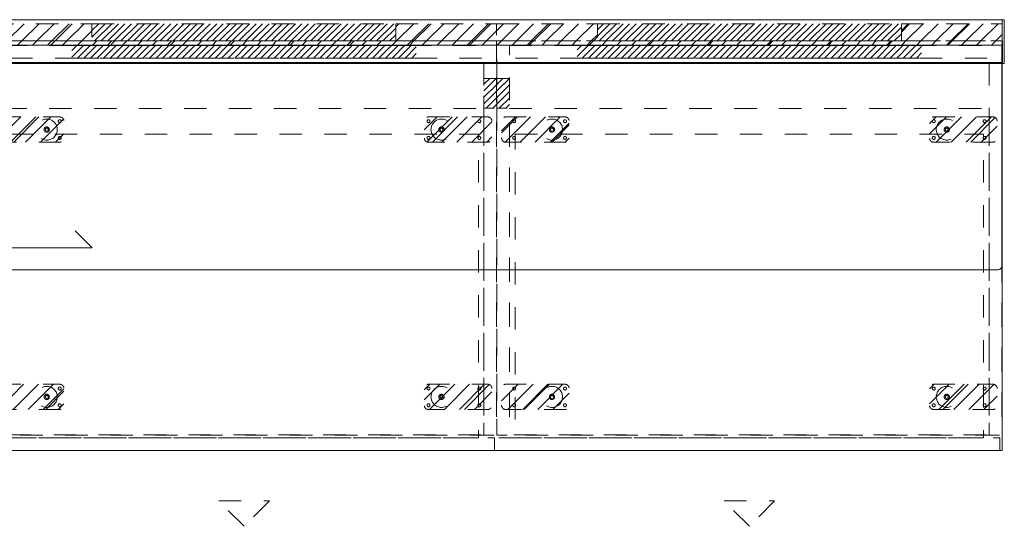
# Model space of a CAD drawing. Header units: inches. Extents: x -456 to -299, y -255 to -14.
# Tile 45 of 45: x -358 to -299, y -44 to -14. Entities that reach past the tile are written whole.
import ezdxf

# ---------------------------------------------------------------- set-up
doc = ezdxf.new("R2010")
doc.units = ezdxf.units.IN
doc.header["$LTSCALE"] = 32
doc.header["$MEASUREMENT"] = 0
doc.header["$PDMODE"] = 1
doc.header["$PDSIZE"] = -2
doc.linetypes.add('Dash Style-1', pattern=[0.083328, 0.041656, -0.041672])
for name, color, linetype, lineweight in [('DashLine', 7, 'Dash Style-1', 13), ('DashLineFill', 7, 'Dash Style-1', 13), ('Drawing', 7, 'Continuous', 18), ('None', 7, 'Continuous', 18), ('SolidLine', 7, 'Continuous', 15), ('Wood_1-H', 7, 'Continuous', 13)]:
    doc.layers.add(name, color=color, linetype=linetype, lineweight=lineweight)
doc.layers.add('Electrical', color=1, linetype='Dash Style-1', lineweight=15, true_color=0xff0000)
doc.layers.add('Textile-Cushion', color=7, linetype='Continuous', lineweight=18, true_color=0x4c4c4c)
pattern_1 = [(45, (0, 0), (-0.33333333, -0.7222222), [])]
pattern_2 = [(45, (0, 0), (-1.613016, 1.935715), []), (45, (-1.0608, 1.0608), (-0.472346, 0.4167613), [])]

# ---------------------------------------------------------------- blocks, each defined once
blk = doc.blocks.new('Group-2')
at = {"layer": 'DashLineFill', "linetype": 'Continuous', "lineweight": 13}
h = blk.add_hatch(dxfattribs=at)
h.set_pattern_fill('Steel', color=253, style=0, pattern_type=2)
h.set_pattern_definition(pattern_2)
h.paths.add_polyline_path([(60, 0), (65.984, 0), (65.984, -1.024), (60, -1.024)])
h = blk.add_hatch(dxfattribs=at)
h.set_pattern_fill('Steel', color=253, style=0, pattern_type=2)
h.set_pattern_definition(pattern_2)
h.paths.add_polyline_path([(84.016, 0), (90, 0), (90, -1.024), (84.016, -1.024)])
at = {"layer": 'Electrical', "linetype": 'Continuous', "lineweight": 5, "true_color": 0xdd0000}
h = blk.add_hatch(dxfattribs=at)
h.set_pattern_fill('ElectricalHatch', color=12, style=0, pattern_type=2)
h.set_pattern_definition(pattern_1)
h.paths.add_polyline_path([(65.984, 0), (84.016, 0), (84.016, -1.024), (65.984, -1.024)])
at = {"layer": 'DashLineFill', "flags": 128}
for points in [[(60, 0), (65.984, 0), (65.984, -1.024), (60, -1.024)], [(84.016, 0), (90, 0), (90, -1.024), (84.016, -1.024)]]:
    blk.add_lwpolyline(points, close=True, dxfattribs=at)
at = {"layer": 'Electrical', "flags": 128}
blk.add_lwpolyline([(65.984, 0), (84.016, 0), (84.016, -1.024), (65.984, -1.024)], close=True, dxfattribs=at)
blk = doc.blocks.new('Group-3')
at = {"layer": 'DashLineFill', "linetype": 'Continuous', "lineweight": 13}
h = blk.add_hatch(dxfattribs=at)
h.set_pattern_fill('Steel', color=253, style=0, pattern_type=2)
h.set_pattern_definition(pattern_2)
h.paths.add_polyline_path([(90, 0), (95.984, 0), (95.984, -1.024), (90, -1.024)])
h = blk.add_hatch(dxfattribs=at)
h.set_pattern_fill('Steel', color=253, style=0, pattern_type=2)
h.set_pattern_definition(pattern_2)
h.paths.add_polyline_path([(114.016, 0), (120, 0), (120, -1.024), (114.016, -1.024)])
at = {"layer": 'Electrical', "linetype": 'Continuous', "lineweight": 5, "true_color": 0xdd0000}
h = blk.add_hatch(dxfattribs=at)
h.set_pattern_fill('ElectricalHatch', color=12, style=0, pattern_type=2)
h.set_pattern_definition(pattern_1)
h.paths.add_polyline_path([(95.984, 0), (114.016, 0), (114.016, -1.024), (95.984, -1.024)])
at = {"layer": 'DashLineFill', "flags": 128}
for points in [[(90, 0), (95.984, 0), (95.984, -1.024), (90, -1.024)], [(114.016, 0), (120, 0), (120, -1.024), (114.016, -1.024)]]:
    blk.add_lwpolyline(points, close=True, dxfattribs=at)
at = {"layer": 'Electrical', "flags": 128}
blk.add_lwpolyline([(95.984, 0), (114.016, 0), (114.016, -1.024), (95.984, -1.024)], close=True, dxfattribs=at)
blk = doc.blocks.new('Group-4')
at = {"layer": 'SolidLine', "flags": 128}
for points in [[(0, 0.236), (120, 0.236), (120, -2.362), (0, -2.362)], [(120, 0.236), (120.126, 0.236), (120.126, -2.362), (120, -2.362)]]:
    blk.add_lwpolyline(points, close=True, dxfattribs=at)
at = {"layer": 'None'}
for name in ['Group-2', 'Group-3']:
    blk.add_blockref(name, (0, 0), dxfattribs=at)
blk = doc.blocks.new('SL Wall Panel (2D)')
at = {"layer": 'None'}
blk.add_blockref('Group-4', (0, 0), dxfattribs=at)
at = {"layer": 'Drawing', "color": 0, "flags": 1}
for tag in ['Catalog', 'FinishGroup', 'Discount', 'Option1', 'Option2', 'Option3', 'Option4', 'Option5', 'Option6', 'Option7', 'Option8', 'Option9', 'Option10', 'Option11', 'Option12', 'Custom', 'Tag', 'Item1', 'Item2', 'Item3', 'Item4', 'Item5', 'Item6', 'Item7', 'Item8', 'Item9', 'Item10', 'Item11', 'Item12', 'Item13', 'Item14', 'Item15', 'Item16', 'Item17', 'Item18', 'Item19', 'Item20', 'Item21', 'Item22', 'Item23', 'Item24', 'Item25']:
    blk.add_attdef(tag, (-95.955, -241.525), '', height=0.00709, dxfattribs=at)
blk = doc.blocks.new('Group-9')
at = {"layer": 'DashLineFill', "linetype": 'Continuous', "lineweight": 13}
h = blk.add_hatch(dxfattribs=at)
h.set_pattern_fill('Steel', color=253, style=0, pattern_type=2)
h.set_pattern_definition(pattern_2)
h.paths.add_polyline_path([(12, -12), (42, -12), (42, -12.252), (12, -12.252)])
at = {"layer": 'DashLineFill', "flags": 128}
blk.add_lwpolyline([(12, -12), (42, -12), (42, -12.252), (12, -12.252)], close=True, dxfattribs=at)
at = {"layer": 'SolidLine', "flags": 128}
blk.add_lwpolyline([(12, -12.252), (42, -12.252), (42, -13.276), (12, -13.276)], close=True, dxfattribs=at)
blk = doc.blocks.new('Group-10')
at = {"layer": 'None'}
blk.add_blockref('Group-9', (0, 0), dxfattribs=at)
blk = doc.blocks.new('SL Wall Tile (2D)-2')
at = {"layer": 'None'}
blk.add_blockref('Group-10', (0, 0), dxfattribs=at)
at = {"layer": 'Drawing', "color": 0, "flags": 1}
for tag in ['Tag', 'Catalog', 'Custom', 'FinishGroup', 'Discount', 'Item2', 'Item3', 'Item6', 'Item8', 'Item9', 'Item10', 'Item12', 'Item13', 'Item16', 'Item18', 'Item19', 'Item20', 'Item21', 'Item22', 'Item23', 'Item24', 'Item25', 'Option1', 'Option2', 'Option3', 'Option4', 'Option5', 'Option6', 'Option7', 'Option8', 'Option9', 'Option10', 'Option11', 'Option12', 'Item1', 'Item4', 'Item5', 'Item7', 'Item11', 'Item14', 'Item15', 'Item17']:
    blk.add_attdef(tag, (-12, -216.961), '', height=0.00709, dxfattribs=at)
blk = doc.blocks.new('Group-11')
at = {"layer": 'DashLineFill', "linetype": 'Continuous', "lineweight": 13}
h = blk.add_hatch(dxfattribs=at)
h.set_pattern_fill('Steel', color=253, style=0, pattern_type=2)
h.set_pattern_definition(pattern_2)
h.paths.add_polyline_path([(12, -12), (42, -12), (42, -12.252), (12, -12.252)])
at = {"layer": 'DashLineFill', "flags": 128}
blk.add_lwpolyline([(12, -12), (42, -12), (42, -12.252), (12, -12.252)], close=True, dxfattribs=at)
at = {"layer": 'SolidLine', "flags": 128}
blk.add_lwpolyline([(12, -12.252), (42, -12.252), (42, -13.276), (12, -13.276)], close=True, dxfattribs=at)
blk = doc.blocks.new('Group-12')
at = {"layer": 'None'}
blk.add_blockref('Group-11', (0, 0), dxfattribs=at)
blk = doc.blocks.new('SL Wall Tile (2D)-3')
at = {"layer": 'None'}
blk.add_blockref('Group-12', (0, 0), dxfattribs=at)
at = {"layer": 'Drawing', "color": 0, "flags": 1}
for tag in ['Tag', 'Catalog', 'Custom', 'FinishGroup', 'Discount', 'Item2', 'Item3', 'Item6', 'Item8', 'Item9', 'Item10', 'Item12', 'Item13', 'Item16', 'Item18', 'Item19', 'Item20', 'Item21', 'Item22', 'Item23', 'Item24', 'Item25', 'Option1', 'Option2', 'Option3', 'Option4', 'Option5', 'Option6', 'Option7', 'Option8', 'Option9', 'Option10', 'Option11', 'Option12', 'Item1', 'Item4', 'Item5', 'Item7', 'Item11', 'Item14', 'Item15', 'Item17']:
    blk.add_attdef(tag, (18, -216.961), '', height=0.00709, dxfattribs=at)
blk = doc.blocks.new('Group-13')
at = {"layer": 'DashLineFill', "linetype": 'Continuous', "lineweight": 13}
h = blk.add_hatch(dxfattribs=at)
h.set_pattern_fill('Steel', color=253, style=0, pattern_type=2)
h.set_pattern_definition(pattern_2)
h.paths.add_polyline_path([(12.02, -12), (132.02, -12), (132.02, -12.252), (12.02, -12.252)])
at = {"layer": 'DashLineFill', "flags": 128}
blk.add_lwpolyline([(12.02, -12), (132.02, -12), (132.02, -12.252), (12.02, -12.252)], close=True, dxfattribs=at)
at = {"layer": 'SolidLine', "flags": 128}
blk.add_lwpolyline([(12.02, -12.252), (132.02, -12.252), (132.02, -13.276), (12.02, -13.276)], close=True, dxfattribs=at)
blk = doc.blocks.new('Group-14')
at = {"layer": 'SolidLine', "flags": 128}
blk.add_lwpolyline([(12.02, -12.252), (131.98, -12.252), (131.98, -25.323, -0.414214), (131.744, -25.559), (12.256, -25.559, -0.414214), (12.02, -25.323), (12.02, -12.252)], format="xyb", close=True, dxfattribs=at)
blk = doc.blocks.new('Group-15')
at = {"layer": 'None'}
for name in ['Group-13', 'Group-14']:
    blk.add_blockref(name, (0, 0), dxfattribs=at)
blk = doc.blocks.new('Group-16')
at = {"layer": 'None'}
blk.add_blockref('Group-15', (0, 0), dxfattribs=at)
blk = doc.blocks.new('SL Overhead (2D)')
at = {"layer": 'None'}
blk.add_blockref('Group-16', (0, 0), dxfattribs=at)
at = {"layer": 'Drawing', "color": 0, "flags": 1}
for tag in ['Catalog', 'Custom', 'Tag', 'Option1', 'Option2', 'Option3', 'Option4', 'Option5', 'Option6', 'Option7', 'Option8', 'Option9', 'Option10', 'Option11', 'Option12', 'FinishGroup', 'Discount', 'Item1', 'Item2', 'Item3', 'Item4', 'Item5', 'Item6', 'Item7', 'Item8', 'Item9', 'Item10', 'Item11', 'Item12', 'Item13', 'Item14', 'Item15', 'Item16', 'Item17', 'Item18', 'Item19', 'Item20', 'Item21', 'Item22', 'Item23', 'Item24', 'Item25']:
    blk.add_attdef(tag, (-71.99, -171.98), '', height=0.00709, dxfattribs=at)
blk = doc.blocks.new('1BP8DW-Leveler (2D)')
at = {"layer": 'DashLine', "flags": 128}
for points in [[(0.625, 0), (0.622, -0.061), (0.613, -0.122), (0.598, -0.181), (0.577, -0.239), (0.551, -0.295), (0.52, -0.347), (0.483, -0.396), (0.442, -0.442), (0.396, -0.483), (0.347, -0.52), (0.295, -0.551), (0.239, -0.577), (0.181, -0.598), (0.122, -0.613), (0.061, -0.622), (0, -0.625), (-0.061, -0.622), (-0.122, -0.613), (-0.181, -0.598), (-0.239, -0.577), (-0.295, -0.551), (-0.347, -0.52), (-0.396, -0.483), (-0.442, -0.442), (-0.483, -0.396), (-0.52, -0.347), (-0.551, -0.295), (-0.577, -0.239), (-0.598, -0.181), (-0.613, -0.122), (-0.622, -0.061), (-0.625, 0), (-0.622, 0.061), (-0.613, 0.122), (-0.598, 0.181), (-0.577, 0.239), (-0.551, 0.295), (-0.52, 0.347), (-0.483, 0.396), (-0.442, 0.442), (-0.396, 0.483), (-0.347, 0.52), (-0.295, 0.551), (-0.239, 0.577), (-0.181, 0.598), (-0.122, 0.613), (-0.061, 0.622), (0, 0.625), (0.061, 0.622), (0.122, 0.613), (0.181, 0.598), (0.239, 0.577), (0.295, 0.551), (0.347, 0.52), (0.396, 0.483), (0.442, 0.442), (0.483, 0.396), (0.52, 0.347), (0.551, 0.295), (0.577, 0.239), (0.598, 0.181), (0.613, 0.122), (0.622, 0.061)], [(0, 0.156), (0.015, 0.155), (0.03, 0.153), (0.045, 0.15), (0.06, 0.144), (0.074, 0.138), (0.087, 0.13), (0.099, 0.121), (0.11, 0.11), (0.121, 0.099), (0.13, 0.087), (0.138, 0.074), (0.144, 0.06), (0.15, 0.045), (0.153, 0.03), (0.155, 0.015), (0.156, 0), (0.155, -0.015), (0.153, -0.03), (0.15, -0.045), (0.144, -0.06), (0.138, -0.074), (0.13, -0.087), (0.121, -0.099), (0.11, -0.11), (0.099, -0.121), (0.087, -0.13), (0.074, -0.138), (0.06, -0.144), (0.045, -0.15), (0.03, -0.153), (0.015, -0.155), (0, -0.156), (-0.015, -0.155), (-0.03, -0.153), (-0.045, -0.15), (-0.06, -0.144), (-0.074, -0.138), (-0.087, -0.13), (-0.099, -0.121), (-0.11, -0.11), (-0.121, -0.099), (-0.13, -0.087), (-0.138, -0.074), (-0.144, -0.06), (-0.15, -0.045), (-0.153, -0.03), (-0.155, -0.015), (-0.156, 0), (-0.155, 0.015), (-0.153, 0.03), (-0.15, 0.045), (-0.144, 0.06), (-0.138, 0.074), (-0.13, 0.087), (-0.121, 0.099), (-0.11, 0.11), (-0.099, 0.121), (-0.087, 0.13), (-0.074, 0.138), (-0.06, 0.144), (-0.045, 0.15), (-0.03, 0.153), (-0.015, 0.155)], [(0, 0.094), (-0.081, 0.047), (-0.081, -0.047), (0, -0.094), (0.081, -0.047), (0.081, 0.047)]]:
    blk.add_lwpolyline(points, close=True, dxfattribs=at)
blk = doc.blocks.new('Slate-LSVS-Leveler (2D)')
at = {"layer": 'DashLineFill', "linetype": 'Continuous', "lineweight": 13}
h = blk.add_hatch(dxfattribs=at)
h.set_pattern_fill('Steel', color=253, style=0, pattern_type=2)
h.set_pattern_definition(pattern_2)
edge = h.paths.add_edge_path()
edge.add_arc((-2.74, -0.496), 0.252, 180, 270)
edge.add_line((-2.74, -0.748), (0.772, -0.748))
edge.add_arc((0.772, -0.496), 0.252, 270, 360)
edge.add_line((1.024, -0.496), (1.024, 0.496))
edge.add_arc((0.772, 0.496), 0.252, 0, 90)
edge.add_line((0.772, 0.748), (-2.74, 0.748))
edge.add_arc((-2.74, 0.496), 0.252, 90, 180)
edge.add_line((-2.992, 0.496), (-2.992, -0.496))
at = {"layer": 'DashLineFill', "flags": 128}
blk.add_lwpolyline([(-2.992, -0.496, 0.414214), (-2.74, -0.748), (0.772, -0.748, 0.414214), (1.024, -0.496), (1.024, 0.496, 0.414214), (0.772, 0.748), (-2.74, 0.748, 0.414214), (-2.992, 0.496)], format="xyb", close=True, dxfattribs=at)
at = {"layer": 'SolidLine', "flags": 128}
for points in [[(-2.244, 0.585), (-2.235, 0.584), (-2.227, 0.583), (-2.218, 0.581), (-2.21, 0.578), (-2.202, 0.574), (-2.195, 0.57), (-2.188, 0.565), (-2.181, 0.559), (-2.176, 0.552), (-2.17, 0.545), (-2.166, 0.538), (-2.162, 0.53), (-2.159, 0.522), (-2.157, 0.513), (-2.156, 0.505), (-2.156, 0.496), (-2.156, 0.487), (-2.157, 0.479), (-2.159, 0.47), (-2.162, 0.462), (-2.166, 0.454), (-2.17, 0.447), (-2.176, 0.44), (-2.181, 0.433), (-2.188, 0.428), (-2.195, 0.422), (-2.202, 0.418), (-2.21, 0.414), (-2.218, 0.411), (-2.227, 0.409), (-2.235, 0.408), (-2.244, 0.407), (-2.253, 0.408), (-2.261, 0.409), (-2.27, 0.411), (-2.278, 0.414), (-2.286, 0.418), (-2.293, 0.422), (-2.3, 0.428), (-2.307, 0.433), (-2.313, 0.44), (-2.318, 0.447), (-2.322, 0.454), (-2.326, 0.462), (-2.329, 0.47), (-2.331, 0.479), (-2.332, 0.487), (-2.333, 0.496), (-2.332, 0.505), (-2.331, 0.513), (-2.329, 0.522), (-2.326, 0.53), (-2.322, 0.538), (-2.318, 0.545), (-2.313, 0.552), (-2.307, 0.559), (-2.3, 0.565), (-2.293, 0.57), (-2.286, 0.574), (-2.278, 0.578), (-2.27, 0.581), (-2.261, 0.583), (-2.253, 0.584)], [(0.772, 0.585), (0.78, 0.584), (0.789, 0.583), (0.797, 0.581), (0.806, 0.578), (0.813, 0.574), (0.821, 0.57), (0.828, 0.565), (0.834, 0.559), (0.84, 0.552), (0.845, 0.545), (0.85, 0.538), (0.853, 0.53), (0.856, 0.522), (0.859, 0.513), (0.86, 0.505), (0.86, 0.496), (0.86, 0.487), (0.859, 0.479), (0.856, 0.47), (0.853, 0.462), (0.85, 0.454), (0.845, 0.447), (0.84, 0.44), (0.834, 0.433), (0.828, 0.428), (0.821, 0.422), (0.813, 0.418), (0.806, 0.414), (0.797, 0.411), (0.789, 0.409), (0.78, 0.408), (0.772, 0.407), (0.763, 0.408), (0.754, 0.409), (0.746, 0.411), (0.738, 0.414), (0.73, 0.418), (0.722, 0.422), (0.715, 0.428), (0.709, 0.433), (0.703, 0.44), (0.698, 0.447), (0.694, 0.454), (0.69, 0.462), (0.687, 0.47), (0.685, 0.479), (0.683, 0.487), (0.683, 0.496), (0.683, 0.505), (0.685, 0.513), (0.687, 0.522), (0.69, 0.53), (0.694, 0.538), (0.698, 0.545), (0.703, 0.552), (0.709, 0.559), (0.715, 0.565), (0.722, 0.57), (0.73, 0.574), (0.738, 0.578), (0.746, 0.581), (0.754, 0.583), (0.763, 0.584)], [(-2.244, -0.407), (-2.235, -0.408), (-2.227, -0.409), (-2.218, -0.411), (-2.21, -0.414), (-2.202, -0.418), (-2.195, -0.422), (-2.188, -0.428), (-2.181, -0.433), (-2.176, -0.44), (-2.17, -0.447), (-2.166, -0.454), (-2.162, -0.462), (-2.159, -0.47), (-2.157, -0.479), (-2.156, -0.487), (-2.156, -0.496), (-2.156, -0.505), (-2.157, -0.513), (-2.159, -0.522), (-2.162, -0.53), (-2.166, -0.538), (-2.17, -0.545), (-2.176, -0.552), (-2.181, -0.559), (-2.188, -0.565), (-2.195, -0.57), (-2.202, -0.574), (-2.21, -0.578), (-2.218, -0.581), (-2.227, -0.583), (-2.235, -0.584), (-2.244, -0.585), (-2.253, -0.584), (-2.261, -0.583), (-2.27, -0.581), (-2.278, -0.578), (-2.286, -0.574), (-2.293, -0.57), (-2.3, -0.565), (-2.307, -0.559), (-2.313, -0.552), (-2.318, -0.545), (-2.322, -0.538), (-2.326, -0.53), (-2.329, -0.522), (-2.331, -0.513), (-2.332, -0.505), (-2.333, -0.496), (-2.332, -0.487), (-2.331, -0.479), (-2.329, -0.47), (-2.326, -0.462), (-2.322, -0.454), (-2.318, -0.447), (-2.313, -0.44), (-2.307, -0.433), (-2.3, -0.428), (-2.293, -0.422), (-2.286, -0.418), (-2.278, -0.414), (-2.27, -0.411), (-2.261, -0.409), (-2.253, -0.408)], [(0.772, -0.407), (0.78, -0.408), (0.789, -0.409), (0.797, -0.411), (0.806, -0.414), (0.813, -0.418), (0.821, -0.422), (0.828, -0.428), (0.834, -0.433), (0.84, -0.44), (0.845, -0.447), (0.85, -0.454), (0.853, -0.462), (0.856, -0.47), (0.859, -0.479), (0.86, -0.487), (0.86, -0.496), (0.86, -0.505), (0.859, -0.513), (0.856, -0.522), (0.853, -0.53), (0.85, -0.538), (0.845, -0.545), (0.84, -0.552), (0.834, -0.559), (0.828, -0.565), (0.821, -0.57), (0.813, -0.574), (0.806, -0.578), (0.797, -0.581), (0.789, -0.583), (0.78, -0.584), (0.772, -0.585), (0.763, -0.584), (0.754, -0.583), (0.746, -0.581), (0.738, -0.578), (0.73, -0.574), (0.722, -0.57), (0.715, -0.565), (0.709, -0.559), (0.703, -0.552), (0.698, -0.545), (0.694, -0.538), (0.69, -0.53), (0.687, -0.522), (0.685, -0.513), (0.683, -0.505), (0.683, -0.496), (0.683, -0.487), (0.685, -0.479), (0.687, -0.47), (0.69, -0.462), (0.694, -0.454), (0.698, -0.447), (0.703, -0.44), (0.709, -0.433), (0.715, -0.428), (0.722, -0.422), (0.73, -0.418), (0.738, -0.414), (0.746, -0.411), (0.754, -0.409), (0.763, -0.408)]]:
    blk.add_lwpolyline(points, close=True, dxfattribs=at)
at = {"layer": 'DashLine', "color": 7}
blk.add_blockref('1BP8DW-Leveler (2D)', (0, 0), dxfattribs=at)
blk = doc.blocks.new('Group-21')
at = {"layer": 'DashLine', "flags": 128}
blk.add_lwpolyline([(1.083, -5.276), (28.878, -5.276), (28.878, -23.268), (1.083, -23.268)], close=True, dxfattribs=at)
blk = doc.blocks.new('Group-22')
at = {"layer": 'DashLine', "flags": 128}
blk.add_lwpolyline([(1.083, -5.276), (28.878, -5.276), (28.878, -23.268), (1.083, -23.268)], close=True, dxfattribs=at)
blk = doc.blocks.new('Group-23')
at = {"layer": 'Electrical', "linetype": 'Continuous', "lineweight": 5, "true_color": 0xdd0000}
h = blk.add_hatch(dxfattribs=at)
h.set_pattern_fill('ElectricalHatch', color=12, style=0, pattern_type=2)
h.set_pattern_definition(pattern_1)
h.paths.add_polyline_path([(4.764, -0.02), (25.197, -0.02), (25.197, -0.768), (4.764, -0.768)])
h = blk.add_hatch(dxfattribs=at)
h.set_pattern_fill('ElectricalHatch', color=12, style=0, pattern_type=2)
h.set_pattern_definition(pattern_1)
h.paths.add_polyline_path([(0, -1.969), (0.748, -1.969), (0.748, -3.74), (0, -3.74)])
h = blk.add_hatch(dxfattribs=at)
h.set_pattern_fill('ElectricalHatch', color=12, style=0, pattern_type=2)
h.set_pattern_definition(pattern_1)
h.paths.add_polyline_path([(29.213, -1.969), (29.961, -1.969), (29.961, -3.74), (29.213, -3.74)])
at = {"layer": 'DashLine'}
for p, q in [((13.48, -27.016), (16.48, -27.016)), ((14.98, -28.516), (13.48, -27.016)), ((16.48, -27.016), (14.98, -28.516))]:
    blk.add_line(p, q, dxfattribs=at)
at = {"layer": 'DashLine', "flags": 128}
for points in [[(0, 0), (0.748, 0), (0.748, -23.11), (0, -23.11)], [(0, 0), (29.961, 0), (29.961, -23.11), (0, -23.11)], [(29.213, 0), (29.961, 0), (29.961, -23.11), (29.213, -23.11)], [(0.748, -0.02), (29.213, -0.02), (29.213, -0.768), (0.748, -0.768)], [(0.748, -3.76), (29.213, -3.76), (29.213, -23.091), (0.748, -23.091)], [(0.118, -23.268), (29.843, -23.268), (29.843, -24.016), (0.118, -24.016)]]:
    blk.add_lwpolyline(points, close=True, dxfattribs=at)
at = {"layer": 'Electrical', "flags": 128}
for points in [[(4.764, -0.02), (25.197, -0.02), (25.197, -0.768), (4.764, -0.768)], [(0, -1.969), (0.748, -1.969), (0.748, -3.74), (0, -3.74)], [(29.213, -1.969), (29.961, -1.969), (29.961, -3.74), (29.213, -3.74)]]:
    blk.add_lwpolyline(points, close=True, dxfattribs=at)
at = {"layer": 'None', "color": 7}
for p in [(3.268, -5), (3.268, -20.846)]:
    blk.add_blockref('Slate-LSVS-Leveler (2D)', p, dxfattribs=at)
at = {"layer": 'None', "color": 7, "rotation": 180}
for p in [(26.693, -5), (26.693, -20.846)]:
    blk.add_blockref('Slate-LSVS-Leveler (2D)', p, dxfattribs=at)
at = {"layer": 'None'}
for name in ['Group-21', 'Group-22']:
    blk.add_blockref(name, (0, 0), dxfattribs=at)
blk = doc.blocks.new('Group-24')
at = {"layer": 'None'}
blk.add_blockref('Group-23', (0, 0), dxfattribs=at)
blk = doc.blocks.new('SL Low Storage (2D)-1')
at = {"layer": 'None'}
blk.add_blockref('Group-24', (0, 0), dxfattribs=at)
at = {"layer": 'Drawing', "color": 0, "flags": 1}
for tag in ['Catalog', 'FinishGroup', 'Discount', 'Option1', 'Option2', 'Option3', 'Option4', 'Option5', 'Option6', 'Option7', 'Option8', 'Option9', 'Option10', 'Option11', 'Option12', 'Custom', 'Tag', 'Item1', 'Item2', 'Item3', 'Item4', 'Item5', 'Item6', 'Item7', 'Item8', 'Item9', 'Item10', 'Item11', 'Item12', 'Item13', 'Item14', 'Item15', 'Item16', 'Item17', 'Item18', 'Item19', 'Item20', 'Item21', 'Item22', 'Item23', 'Item24', 'Item25']:
    blk.add_attdef(tag, (0.039, -28.768), '', height=0.00709, dxfattribs=at)
blk = doc.blocks.new('Group-25')
at = {"layer": 'DashLine', "flags": 128}
blk.add_lwpolyline([(1.083, -5.276), (28.878, -5.276), (28.878, -23.268), (1.083, -23.268)], close=True, dxfattribs=at)
blk = doc.blocks.new('Group-26')
at = {"layer": 'DashLine', "flags": 128}
blk.add_lwpolyline([(1.083, -5.276), (28.878, -5.276), (28.878, -23.268), (1.083, -23.268)], close=True, dxfattribs=at)
blk = doc.blocks.new('Group-27')
at = {"layer": 'Electrical', "linetype": 'Continuous', "lineweight": 5, "true_color": 0xdd0000}
h = blk.add_hatch(dxfattribs=at)
h.set_pattern_fill('ElectricalHatch', color=12, style=0, pattern_type=2)
h.set_pattern_definition(pattern_1)
h.paths.add_polyline_path([(4.764, -0.02), (25.197, -0.02), (25.197, -0.768), (4.764, -0.768)])
h = blk.add_hatch(dxfattribs=at)
h.set_pattern_fill('ElectricalHatch', color=12, style=0, pattern_type=2)
h.set_pattern_definition(pattern_1)
h.paths.add_polyline_path([(0, -1.969), (0.748, -1.969), (0.748, -3.74), (0, -3.74)])
at = {"layer": 'DashLine'}
for p, q in [((13.48, -27.016), (16.48, -27.016)), ((14.98, -28.516), (13.48, -27.016)), ((16.48, -27.016), (14.98, -28.516))]:
    blk.add_line(p, q, dxfattribs=at)
at = {"layer": 'DashLine', "flags": 128}
for points in [[(0, 0), (0.748, 0), (0.748, -23.11), (0, -23.11)], [(0, 0), (29.961, 0), (29.961, -23.11), (0, -23.11)], [(29.213, 0), (29.961, 0), (29.961, -23.11), (29.213, -23.11)], [(0.748, -0.02), (29.213, -0.02), (29.213, -0.768), (0.748, -0.768)], [(0.748, -3.76), (29.213, -3.76), (29.213, -23.091), (0.748, -23.091)], [(0.118, -23.268), (29.843, -23.268), (29.843, -24.016), (0.118, -24.016)]]:
    blk.add_lwpolyline(points, close=True, dxfattribs=at)
at = {"layer": 'Electrical', "flags": 128}
for points in [[(4.764, -0.02), (25.197, -0.02), (25.197, -0.768), (4.764, -0.768)], [(0, -1.969), (0.748, -1.969), (0.748, -3.74), (0, -3.74)]]:
    blk.add_lwpolyline(points, close=True, dxfattribs=at)
at = {"layer": 'None', "color": 7}
for p in [(3.268, -5), (3.268, -20.846)]:
    blk.add_blockref('Slate-LSVS-Leveler (2D)', p, dxfattribs=at)
at = {"layer": 'None', "color": 7, "rotation": 180}
for p in [(26.693, -5), (26.693, -20.846)]:
    blk.add_blockref('Slate-LSVS-Leveler (2D)', p, dxfattribs=at)
at = {"layer": 'None'}
for name in ['Group-25', 'Group-26']:
    blk.add_blockref(name, (0, 0), dxfattribs=at)
blk = doc.blocks.new('Group-28')
at = {"layer": 'None'}
blk.add_blockref('Group-27', (0, 0), dxfattribs=at)
blk = doc.blocks.new('SL Low Storage (2D)-2')
at = {"layer": 'None'}
blk.add_blockref('Group-28', (0, 0), dxfattribs=at)
at = {"layer": 'Drawing', "color": 0, "flags": 1}
for tag in ['Catalog', 'Option1', 'Option2', 'Option3', 'Option4', 'Option5', 'Option6', 'Option7', 'Option8', 'Option9', 'Option10', 'Option11', 'Option12', 'Custom', 'Tag', 'FinishGroup', 'Discount', 'Item1', 'Item2', 'Item3', 'Item4', 'Item5', 'Item6', 'Item7', 'Item8', 'Item9', 'Item10', 'Item11', 'Item12', 'Item13', 'Item14', 'Item15', 'Item16', 'Item17', 'Item18', 'Item19', 'Item20', 'Item21', 'Item22', 'Item23', 'Item24', 'Item25']:
    blk.add_attdef(tag, (30.02, -28.768), '', height=0.00709, dxfattribs=at)
blk = doc.blocks.new('Group-31')
at = {"layer": 'Textile-Cushion', "color": 31, "linetype": 'Continuous', "true_color": 0xffc198}
for p, q in [((-4.917, 1.28), (-5.669, 0.528)), ((-3.917, 1.28), (-5.669, -0.472)), ((-2.917, 1.28), (-5.417, -1.22)), ((-1.917, 1.28), (-4.417, -1.22)), ((-0.917, 1.28), (-3.417, -1.22)), ((0.083, 1.28), (-2.417, -1.22)), ((1.083, 1.28), (-1.417, -1.22)), ((2.083, 1.28), (-0.417, -1.22)), ((3.083, 1.28), (0.583, -1.22)), ((4.083, 1.28), (1.583, -1.22)), ((5.083, 1.28), (2.583, -1.22)), ((5.669, 0.866), (3.583, -1.22)), ((5.669, -0.134), (4.583, -1.22))]:
    blk.add_line(p, q, dxfattribs=at)
blk = doc.blocks.new('SlateShroudSleeve (2D)')
at = {"layer": 'DashLineFill', "linetype": 'Continuous', "lineweight": 13}
h = blk.add_hatch(dxfattribs=at)
h.set_pattern_fill('Steel', color=253, style=0, pattern_type=2)
h.set_pattern_definition(pattern_2)
edge = h.paths.add_edge_path()
edge.add_line((-6.004, 0.969), (-6.004, -0.969))
edge.add_arc((-5.358, -0.969), 0.646, 180, 225)
edge.add_arc((-5.358, -0.969), 0.646, 225, 270)
edge.add_line((-5.358, -1.614), (5.358, -1.614))
edge.add_arc((5.358, -0.969), 0.646, 270, 360)
edge.add_line((6.004, -0.969), (6.004, 0.969))
edge.add_arc((5.358, 0.969), 0.646, 0, 45)
edge.add_arc((5.358, 0.969), 0.646, 45, 90)
edge.add_line((5.358, 1.614), (-5.358, 1.614))
edge.add_arc((-5.358, 0.969), 0.646, 90, 180)
edge.add_line((-6.004, 0.969), (-6.004, 0.969))
edge = h.paths.add_edge_path()
edge.add_arc((5.358, -0.969), 0.311, 270, 360)
edge.add_line((5.669, -0.969), (5.669, 0.969))
edge.add_arc((5.358, 0.969), 0.311, 360, 405)
edge.add_arc((5.358, 0.969), 0.311, 45, 90)
edge.add_line((5.358, 1.28), (-5.358, 1.28))
edge.add_arc((-5.358, 0.969), 0.311, 90, 180)
edge.add_line((-5.669, 0.969), (-5.669, -0.969))
edge.add_arc((-5.358, -0.969), 0.311, 180, 225)
edge.add_arc((-5.358, -0.969), 0.311, 225, 270)
edge.add_line((-5.358, -1.28), (5.358, -1.28))
at = {"layer": 'DashLine', "lineweight": 13, "transparency": 33554687, "flags": 128}
blk.add_lwpolyline([(-5.886, 0.969, -0.414214), (-5.358, 1.496), (5.358, 1.496, -0.414214), (5.886, 0.969), (5.886, -0.969, -0.414214), (5.358, -1.496), (-5.358, -1.496, -0.414214), (-5.886, -0.969)], format="xyb", close=True, dxfattribs=at)
at = {"layer": 'DashLineFill', "lineweight": 13, "flags": 128}
for points in [[(-6.004, 0.969), (-6.004, -0.969, 0.198912), (-5.815, -1.425, 0.198912), (-5.358, -1.614), (5.358, -1.614, 0.414214), (6.004, -0.969), (6.004, 0.969, 0.198912), (5.815, 1.425, 0.198912), (5.358, 1.614), (-5.358, 1.614, 0.414214), (-6.004, 0.969)], [(5.358, -1.28, 0.414214), (5.669, -0.969), (5.669, 0.969, 0.198912), (5.578, 1.188, 0.198912), (5.358, 1.28), (-5.358, 1.28, 0.414214), (-5.669, 0.969), (-5.669, -0.969, 0.198912), (-5.578, -1.188, 0.198912), (-5.358, -1.28)]]:
    blk.add_lwpolyline(points, format="xyb", close=True, dxfattribs=at)
at = {"layer": 'SolidLine', "linetype": 'Continuous', "lineweight": 5}
blk.add_point((0, 0), dxfattribs=at)
at = {"layer": 'Textile-Cushion', "linetype": 'Continuous', "lineweight": 5}
blk.add_point((0, 0), dxfattribs=at)
at = {"layer": 'Textile-Cushion', "color": 31, "true_color": 0xffc198}
blk.add_blockref('Group-31', (0, 0), dxfattribs=at)
blk = doc.blocks.new('TLLegSleeve (2D)')
at = {"layer": 'DashLineFill', "linetype": 'Continuous', "lineweight": 13}
h = blk.add_hatch(dxfattribs=at)
h.set_pattern_fill('Steel', color=253, style=0, pattern_type=2)
h.set_pattern_definition(pattern_2)
edge = h.paths.add_edge_path()
edge.add_line((1.083, 1.402), (1.083, 2.913))
edge.add_arc((0, 2.913), 1.083, 0, 180)
edge.add_line((-1.083, 2.913), (-1.083, 1.402))
edge.add_arc((0, 0), 1.772, 127.66989, 412.33011)
edge.add_line((1.083, 1.402), (1.083, 1.402))
edge = h.paths.add_edge_path()
edge.add_arc((0, 2.913), 0.748, 180, 360)
edge.add_arc((0, 2.913), 0.748, 0, 180)
edge.add_line((-0.748, 2.913), (-0.748, 2.913))
edge = h.paths.add_edge_path()
edge.add_arc((0, 0), 1.437, 180, 360)
edge.add_arc((0, 0), 1.437, 0, 180)
edge.add_line((-1.437, 0), (-1.437, 0))
at = {"layer": 'DashLine', "color": 8, "flags": 128}
for points in [[(0.965, 2.913), (0.96, 2.819), (0.946, 2.725), (0.923, 2.633), (0.891, 2.544), (0.851, 2.459), (0.802, 2.378), (0.746, 2.301), (0.682, 2.231), (0.612, 2.168), (0.536, 2.111), (0.455, 2.063), (0.369, 2.022), (0.28, 1.99), (0.188, 1.967), (0.095, 1.953), (0, 1.949), (-0.095, 1.953), (-0.188, 1.967), (-0.28, 1.99), (-0.369, 2.022), (-0.455, 2.063), (-0.536, 2.111), (-0.612, 2.168), (-0.682, 2.231), (-0.746, 2.301), (-0.802, 2.378), (-0.851, 2.459), (-0.891, 2.544), (-0.923, 2.633), (-0.946, 2.725), (-0.96, 2.819), (-0.965, 2.913), (-0.96, 3.008), (-0.946, 3.102), (-0.923, 3.193), (-0.891, 3.283), (-0.851, 3.368), (-0.802, 3.449), (-0.746, 3.525), (-0.682, 3.595), (-0.612, 3.659), (-0.536, 3.715), (-0.455, 3.764), (-0.369, 3.805), (-0.28, 3.836), (-0.188, 3.859), (-0.095, 3.873), (0, 3.878), (0.095, 3.873), (0.188, 3.859), (0.28, 3.836), (0.369, 3.805), (0.455, 3.764), (0.536, 3.715), (0.612, 3.659), (0.682, 3.595), (0.746, 3.525), (0.802, 3.449), (0.851, 3.368), (0.891, 3.283), (0.923, 3.193), (0.946, 3.102), (0.96, 3.008)], [(1.654, 0), (1.646, -0.162), (1.622, -0.323), (1.582, -0.48), (1.528, -0.633), (1.458, -0.779), (1.375, -0.919), (1.278, -1.049), (1.169, -1.169), (1.049, -1.278), (0.919, -1.375), (0.779, -1.458), (0.633, -1.528), (0.48, -1.582), (0.323, -1.622), (0.162, -1.646), (0, -1.654), (-0.162, -1.646), (-0.323, -1.622), (-0.48, -1.582), (-0.633, -1.528), (-0.779, -1.458), (-0.919, -1.375), (-1.049, -1.278), (-1.169, -1.169), (-1.278, -1.049), (-1.375, -0.919), (-1.458, -0.779), (-1.528, -0.633), (-1.582, -0.48), (-1.622, -0.323), (-1.646, -0.162), (-1.654, 0), (-1.646, 0.162), (-1.622, 0.323), (-1.582, 0.48), (-1.528, 0.633), (-1.458, 0.779), (-1.375, 0.919), (-1.278, 1.049), (-1.169, 1.169), (-1.049, 1.278), (-0.919, 1.375), (-0.779, 1.458), (-0.633, 1.528), (-0.48, 1.582), (-0.323, 1.622), (-0.162, 1.646), (0, 1.654), (0.162, 1.646), (0.323, 1.622), (0.48, 1.582), (0.633, 1.528), (0.779, 1.458), (0.919, 1.375), (1.049, 1.278), (1.169, 1.169), (1.278, 1.049), (1.375, 0.919), (1.458, 0.779), (1.528, 0.633), (1.582, 0.48), (1.622, 0.323), (1.646, 0.162)]]:
    blk.add_lwpolyline(points, close=True, dxfattribs=at)
at = {"layer": 'DashLineFill', "flags": 128}
for points in [[(1.083, 1.402), (1.083, 2.913, 1), (-1.083, 2.913), (-1.083, 1.402, 2.931619), (1.083, 1.402)], [(-0.748, 2.913, 1), (0.748, 2.913, 1), (-0.748, 2.913)], [(-1.437, 0, 1), (1.437, 0, 1), (-1.437, 0)]]:
    blk.add_lwpolyline(points, format="xyb", close=True, dxfattribs=at)
at = {"layer": 'DashLineFill', "linetype": 'Continuous', "lineweight": 5}
for p in [(0, 2.913), (0, 0)]:
    blk.add_point(p, dxfattribs=at)
blk = doc.blocks.new('Group-32')
at = {"layer": 'SolidLine'}
for p, q in [((66, -12.008), (65, -11.008)), ((54, -12.008), (66, -12.008)), ((54, -12.008), (55, -13.008))]:
    blk.add_line(p, q, dxfattribs=at)
blk = doc.blocks.new('Group-33')
at = {"layer": 'SolidLine', "flags": 128}
blk.add_lwpolyline([(0, 0), (120, 0), (120, -24.016), (0, -24.016)], close=True, dxfattribs=at)
for points in [[(43.996, -2.402, -0.414214), (45, -1.398, -0.414214), (46.004, -2.402, -0.414214), (45, -3.406, -0.414214)], [(43.307, -5.315, -0.414214), (45, -3.622, -0.414214), (46.693, -5.315, -0.414214), (45, -7.008, -0.414214)]]:
    blk.add_lwpolyline(points, format="xyb", close=True, dxfattribs=at)
at = {"layer": 'SolidLine'}
blk.add_blockref('Group-32', (0, 0), dxfattribs=at)
at = {"layer": 'Wood_1-H', "color": 7}
for name, p in [('TLLegSleeve (2D)', (45, -5.315)), ('SlateShroudSleeve (2D)', (45, -10.197))]:
    blk.add_blockref(name, p, dxfattribs=at)
blk = doc.blocks.new('Group-34')
at = {"layer": 'None'}
blk.add_blockref('Group-33', (0, 0), dxfattribs=at)
blk = doc.blocks.new('SL Lowboy Top (2D)')
at = {"layer": 'None'}
blk.add_blockref('Group-34', (0, 0), dxfattribs=at)
at = {"layer": 'Drawing', "color": 0, "flags": 1}
for tag in ['Tag', 'Catalog', 'FinishGroup', 'Discount', 'Option1', 'Option2', 'Option3', 'Option4', 'Option5', 'Option6', 'Option7', 'Option8', 'Option9', 'Option10', 'Option11', 'Option12', 'Custom', 'Item1', 'Item2', 'Item3', 'Item4', 'Item5', 'Item6', 'Item7', 'Item8', 'Item9', 'Item10', 'Item11', 'Item12', 'Item13', 'Item14', 'Item15', 'Item16', 'Item17', 'Item18', 'Item19', 'Item20', 'Item21', 'Item22', 'Item23', 'Item24', 'Item25']:
    blk.add_attdef(tag, (-60, -24.268), '', height=0.00709, dxfattribs=at)

msp = doc.modelspace()

# ---------------------------------------------------------------- block references
at = {"layer": 'Drawing'}
for name, p in [('SL Wall Panel (2D)', (-419.459, -13.954)), ('SL Overhead (2D)', (-431.459, -2.977)), ('SL Wall Tile (2D)-2', (-371.459, -2.977)), ('SL Wall Tile (2D)-3', (-341.459, -2.977)), ('SL Lowboy Top (2D)', (-419.459, -15.229)), ('SL Low Storage (2D)-1', (-359.42, -15.229)), ('SL Low Storage (2D)-2', (-329.44, -15.229))]:
    msp.add_blockref(name, p, dxfattribs=at)

doc.saveas('drawing.dxf')
